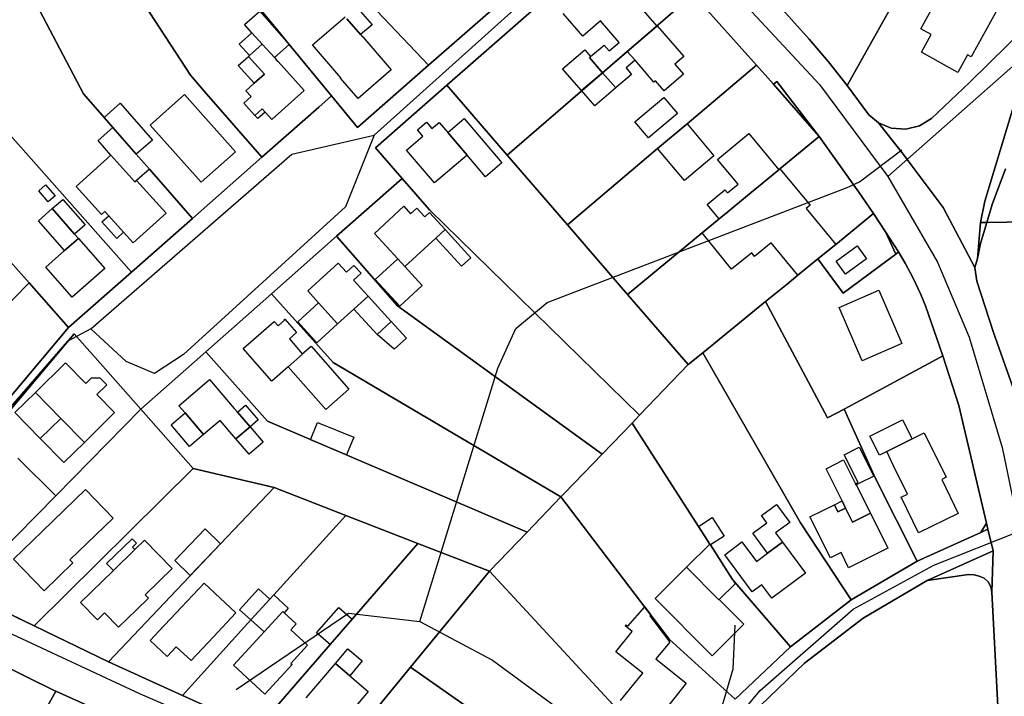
# Model space of a CAD drawing. Extents: x 577960 to 582939, y 6017202 to 6023066.
# Tile 148 of 217: x 579299 to 579480, y 6021987 to 6022112. Entities that reach past the tile are written whole.
import ezdxf

# ---------------------------------------------------------------- set-up
doc = ezdxf.new("R2010")
doc.units = 0
doc.header["$MEASUREMENT"] = 0
doc.linetypes.add('D', pattern=[0])
for name, color, linetype in [('LI__FLUR', 7, 'D'), ('LI__GEB', 7, 'Continuous'), ('LI__STRASSE', 7, 'Continuous')]:
    doc.layers.add(name, color=color, linetype=linetype)

msp = doc.modelspace()

# ---------------------------------------------------------------- linework, layer by layer
at = {"layer": 'LI__FLUR', "color": 8, "linetype": 'D', "true_color": 0x808080}
for p, q in [((579325.211, 6022135.28), (579346.242, 6022109.721)), ((579346.242, 6022109.721), (579325.211, 6022135.28)), ((579309.507, 6022133.232), (579330.218, 6022101.425)), ((579330.218, 6022101.425), (579309.507, 6022133.232)), ((579374.06, 6022103.283), (579407.828, 6022132.878)), ((579407.828, 6022132.878), (579374.06, 6022103.283)), ((579293.204, 6022131.064), (579310.516, 6022097.988)), ((579310.516, 6022097.988), (579293.204, 6022131.064)), ((579409.147, 6022127.391), (579377.409, 6022099.595)), ((579377.409, 6022099.595), (579409.147, 6022127.391)), ((579374.06, 6022103.283), (579355.498, 6022122.825)), ((579355.498, 6022122.825), (579374.06, 6022103.283)), ((579451.109, 6022099.542), (579461.536, 6022118.213)), ((579461.536, 6022118.213), (579451.109, 6022099.542)), ((579422.761, 6022116.305), (579388.544, 6022086.71)), ((579388.544, 6022086.71), (579422.761, 6022116.305)), ((579434.436, 6022103.271), (579422.761, 6022116.305)), ((579422.761, 6022116.305), (579434.436, 6022103.271)), ((579437.635, 6022115.355), (579444.102, 6022108.078)), ((579444.102, 6022108.078), (579437.635, 6022115.355)), ((579485.216, 6022111.485), (579473.61, 6022100.091)), ((579473.61, 6022100.091), (579485.216, 6022111.485)), ((579346.242, 6022109.721), (579348.401, 6022107.092)), ((579348.401, 6022107.092), (579346.242, 6022109.721)), ((579444.102, 6022108.078), (579447.671, 6022103.93)), ((579447.671, 6022103.93), (579444.102, 6022108.078)), ((579348.401, 6022107.092), (579356.187, 6022097.626)), ((579356.187, 6022097.626), (579348.401, 6022107.092)), ((579447.671, 6022103.93), (579451.109, 6022099.542)), ((579451.109, 6022099.542), (579447.671, 6022103.93)), ((579360.975, 6022091.809), (579374.06, 6022103.283)), ((579374.06, 6022103.283), (579360.975, 6022091.809)), ((579434.436, 6022103.271), (579421.631, 6022092.476)), ((579421.631, 6022092.476), (579434.436, 6022103.271)), ((579437.565, 6022099.762), (579434.436, 6022103.271)), ((579434.436, 6022103.271), (579437.565, 6022099.762)), ((579330.218, 6022101.425), (579333.167, 6022098.037)), ((579333.167, 6022098.037), (579330.218, 6022101.425)), ((579437.565, 6022099.762), (579438.164, 6022100.272)), ((579438.164, 6022100.272), (579437.565, 6022099.762)), ((579438.164, 6022100.272), (579445.971, 6022090.176)), ((579445.971, 6022090.176), (579438.164, 6022100.272)), ((579473.61, 6022100.091), (579466.663, 6022093.464)), ((579466.663, 6022093.464), (579473.61, 6022100.091)), ((579333.167, 6022098.037), (579343.342, 6022086.322)), ((579343.342, 6022086.322), (579333.167, 6022098.037)), ((579364.254, 6022088.05), (579377.409, 6022099.595)), ((579377.409, 6022099.595), (579364.254, 6022088.05)), ((579377.409, 6022099.595), (579388.544, 6022086.71)), ((579388.544, 6022086.71), (579377.409, 6022099.595)), ((579445.971, 6022090.176), (579437.565, 6022099.762)), ((579437.565, 6022099.762), (579445.971, 6022090.176)), ((579455.107, 6022094.144), (579451.109, 6022099.542)), ((579451.109, 6022099.542), (579455.107, 6022094.144)), ((579310.516, 6022097.988), (579314.294, 6022093.679)), ((579314.294, 6022093.679), (579310.516, 6022097.988)), ((579356.187, 6022097.626), (579353.858, 6022095.577)), ((579353.858, 6022095.577), (579356.187, 6022097.626)), ((579356.187, 6022097.626), (579360.975, 6022091.809)), ((579360.975, 6022091.809), (579356.187, 6022097.626)), ((579481.931, 6022096.301), (579476.482, 6022078.256)), ((579476.482, 6022078.256), (579481.931, 6022096.301)), ((579306.087, 6022080.146), (579292.853, 6022095.06)), ((579292.853, 6022095.06), (579306.087, 6022080.146)), ((579353.858, 6022095.577), (579347.85, 6022090.29)), ((579347.85, 6022090.29), (579353.858, 6022095.577)), ((579314.294, 6022093.679), (579315.933, 6022091.8)), ((579315.933, 6022091.8), (579314.294, 6022093.679)), ((579456.877, 6022092.675), (579455.107, 6022094.144)), ((579455.107, 6022094.144), (579456.877, 6022092.675)), ((579459.246, 6022091.715), (579456.877, 6022092.675)), ((579456.877, 6022092.675), (579461.215, 6022087.177)), ((579461.215, 6022087.177), (579456.877, 6022092.675)), ((579456.877, 6022092.675), (579459.246, 6022091.715)), ((579466.663, 6022093.464), (579464.424, 6022092.125)), ((579464.424, 6022092.125), (579466.663, 6022093.464)), ((579315.933, 6022091.8), (579320.221, 6022086.902)), ((579320.221, 6022086.902), (579315.933, 6022091.8)), ((579421.631, 6022092.476), (579416.223, 6022087.918)), ((579416.223, 6022087.918), (579421.631, 6022092.476)), ((579461.925, 6022091.525), (579459.246, 6022091.715)), ((579459.246, 6022091.715), (579461.925, 6022091.525)), ((579464.424, 6022092.125), (579461.925, 6022091.525)), ((579461.925, 6022091.525), (579464.424, 6022092.125)), ((579347.85, 6022090.29), (579343.342, 6022086.322)), ((579343.342, 6022086.322), (579347.85, 6022090.29)), ((579438.714, 6022084.199), (579445.971, 6022090.176)), ((579445.971, 6022090.176), (579438.714, 6022084.199)), ((579453.258, 6022079.931), (579445.971, 6022090.176)), ((579445.971, 6022090.176), (579453.258, 6022079.931)), ((579369.162, 6022082.423), (579364.254, 6022088.05)), ((579364.254, 6022088.05), (579369.162, 6022082.423)), ((579416.223, 6022087.918), (579399.609, 6022073.915)), ((579399.609, 6022073.915), (579416.223, 6022087.918)), ((579461.215, 6022087.177), (579468.762, 6022077.111)), ((579468.762, 6022077.111), (579461.215, 6022087.177)), ((579320.221, 6022086.902), (579322.64, 6022084.143)), ((579322.64, 6022084.143), (579320.221, 6022086.902)), ((579343.342, 6022086.322), (579330.577, 6022075.067)), ((579330.577, 6022075.067), (579343.342, 6022086.322)), ((579388.544, 6022086.71), (579399.609, 6022073.915)), ((579399.609, 6022073.915), (579388.544, 6022086.71)), ((579322.64, 6022084.143), (579330.577, 6022075.067)), ((579330.577, 6022075.067), (579322.64, 6022084.143)), ((579432.756, 6022079.282), (579438.534, 6022084.049)), ((579438.534, 6022084.049), (579432.756, 6022079.282)), ((579438.534, 6022084.049), (579438.714, 6022084.199)), ((579438.714, 6022084.199), (579438.534, 6022084.049)), ((579480.273, 6022084.216), (579477.791, 6022077.655)), ((579477.791, 6022077.655), (579480.273, 6022084.216)), ((579369.162, 6022082.423), (579357.116, 6022071.788)), ((579357.116, 6022071.788), (579369.162, 6022082.423)), ((579374.219, 6022076.625), (579369.162, 6022082.423)), ((579369.162, 6022082.423), (579374.219, 6022076.625)), ((579319.351, 6022065.192), (579306.087, 6022080.146)), ((579306.087, 6022080.146), (579319.351, 6022065.192)), ((579455.987, 6022075.962), (579453.258, 6022079.931)), ((579453.258, 6022079.931), (579455.987, 6022075.962)), ((579429.137, 6022076.293), (579432.756, 6022079.282)), ((579432.756, 6022079.282), (579429.137, 6022076.293)), ((579476.482, 6022078.256), (579475.652, 6022074.304)), ((579475.652, 6022074.304), (579476.482, 6022078.256)), ((579412.893, 6022038.831), (579374.219, 6022076.625)), ((579374.219, 6022076.625), (579412.893, 6022038.831)), ((579427.548, 6022074.984), (579429.137, 6022076.293)), ((579429.137, 6022076.293), (579427.548, 6022074.984)), ((579468.762, 6022077.111), (579474.649, 6022066.056)), ((579474.649, 6022066.056), (579468.762, 6022077.111)), ((579477.791, 6022077.655), (579476.814, 6022074.349)), ((579476.814, 6022074.349), (579477.791, 6022077.655)), ((579330.577, 6022075.067), (579319.351, 6022065.192)), ((579319.351, 6022065.192), (579330.577, 6022075.067)), ((579424.399, 6022072.395), (579427.198, 6022074.704)), ((579427.198, 6022074.704), (579424.399, 6022072.395)), ((579427.198, 6022074.704), (579427.548, 6022074.984)), ((579427.548, 6022074.984), (579427.198, 6022074.704)), ((579449.039, 6022070.295), (579455.987, 6022075.962)), ((579455.987, 6022075.962), (579449.039, 6022070.295)), ((579455.987, 6022075.962), (579458.166, 6022072.624)), ((579458.166, 6022072.624), (579455.987, 6022075.962)), ((579476.814, 6022074.349), (579511.434, 6022074.691)), ((579511.434, 6022074.691), (579476.814, 6022074.349)), ((579399.609, 6022073.915), (579410.694, 6022061.091)), ((579410.694, 6022061.091), (579399.609, 6022073.915)), ((579475.652, 6022074.304), (579475.095, 6022067.72)), ((579475.095, 6022067.72), (579475.652, 6022074.304)), ((579476.814, 6022074.349), (579475.642, 6022070.461)), ((579475.642, 6022070.461), (579476.814, 6022074.349)), ((579475.652, 6022074.304), (579476.814, 6022074.349)), ((579476.814, 6022074.349), (579475.652, 6022074.304)), ((579300.489, 6022063.194), (579292.572, 6022072.1)), ((579292.572, 6022072.1), (579300.489, 6022063.194)), ((579345.131, 6022061.213), (579357.116, 6022071.788)), ((579357.116, 6022071.788), (579345.131, 6022061.213)), ((579357.116, 6022071.788), (579368.341, 6022058.963)), ((579368.341, 6022058.963), (579357.116, 6022071.788)), ((579410.694, 6022061.091), (579424.399, 6022072.395)), ((579424.399, 6022072.395), (579410.694, 6022061.091)), ((579458.166, 6022072.624), (579460.095, 6022068.516)), ((579460.585, 6022068.905), (579458.166, 6022072.624)), ((579460.095, 6022068.516), (579458.166, 6022072.624)), ((579458.166, 6022072.624), (579460.585, 6022068.905)), ((579445.721, 6022067.616), (579449.039, 6022070.295)), ((579449.039, 6022070.295), (579445.721, 6022067.616)), ((579475.642, 6022070.461), (579475.095, 6022067.72)), ((579475.095, 6022067.72), (579475.642, 6022070.461)), ((579442.062, 6022064.618), (579445.721, 6022067.616)), ((579445.721, 6022067.616), (579442.062, 6022064.618)), ((579445.721, 6022067.616), (579450.378, 6022061.329)), ((579450.378, 6022061.329), (579445.721, 6022067.616)), ((579450.378, 6022061.329), (579460.095, 6022068.516)), ((579460.095, 6022068.516), (579450.378, 6022061.329)), ((579460.095, 6022068.516), (579460.585, 6022068.905)), ((579460.585, 6022068.905), (579460.095, 6022068.516)), ((579460.585, 6022068.905), (579461.794, 6022066.866)), ((579461.794, 6022066.866), (579460.585, 6022068.905)), ((579475.095, 6022067.72), (579474.649, 6022066.056)), ((579474.649, 6022066.056), (579475.095, 6022067.72)), ((579461.794, 6022066.866), (579463.213, 6022064.167)), ((579463.213, 6022064.167), (579461.794, 6022066.866)), ((579474.649, 6022066.056), (579475.009, 6022063.517)), ((579475.009, 6022063.517), (579474.649, 6022066.056)), ((579319.351, 6022065.192), (579307.776, 6022054.997)), ((579307.776, 6022054.997), (579319.351, 6022065.192)), ((579440.053, 6022062.999), (579442.062, 6022064.618)), ((579442.062, 6022064.618), (579440.053, 6022062.999)), ((579463.213, 6022064.167), (579464.663, 6022061.049)), ((579464.663, 6022061.049), (579463.213, 6022064.167)), ((579262.053, 6022024.172), (579300.489, 6022063.194)), ((579300.489, 6022063.194), (579262.053, 6022024.172)), ((579300.489, 6022063.194), (579307.776, 6022054.997)), ((579307.776, 6022054.997), (579300.489, 6022063.194)), ((579436.064, 6022059.75), (579440.053, 6022062.999)), ((579440.053, 6022062.999), (579436.064, 6022059.75)), ((579475.009, 6022063.517), (579478.077, 6022054.041)), ((579478.077, 6022054.041), (579475.009, 6022063.517)), ((579333.045, 6022050.538), (579345.131, 6022061.213)), ((579345.131, 6022061.213), (579333.045, 6022050.538)), ((579356.456, 6022048.538), (579345.131, 6022061.213)), ((579345.131, 6022061.213), (579356.456, 6022048.538)), ((579410.694, 6022061.091), (579421.87, 6022048.166)), ((579421.87, 6022048.166), (579410.694, 6022061.091)), ((579464.663, 6022061.049), (579465.522, 6022058.99)), ((579465.522, 6022058.99), (579464.663, 6022061.049)), ((579368.341, 6022058.963), (579406.025, 6022031.684)), ((579406.025, 6022031.684), (579368.341, 6022058.963)), ((579424.529, 6022050.335), (579436.064, 6022059.75)), ((579436.064, 6022059.75), (579424.529, 6022050.335)), ((579447.469, 6022038.33), (579436.064, 6022059.75)), ((579436.064, 6022059.75), (579447.469, 6022038.33)), ((579465.522, 6022058.99), (579467.631, 6022052.942)), ((579467.631, 6022052.942), (579465.522, 6022058.99)), ((579307.776, 6022054.997), (579276.937, 6022018.285)), ((579276.937, 6022018.285), (579307.776, 6022054.997)), ((579308.815, 6022053.828), (579293.591, 6022035.736)), ((579293.591, 6022035.736), (579308.815, 6022053.828)), ((579312.683, 6022049.479), (579308.815, 6022053.828)), ((579308.815, 6022053.828), (579312.683, 6022049.479)), ((579467.631, 6022052.942), (579468.721, 6022049.774)), ((579468.721, 6022049.774), (579467.631, 6022052.942)), ((579478.077, 6022054.041), (579481.885, 6022043.326)), ((579481.885, 6022043.326), (579478.077, 6022054.041)), ((579321.08, 6022039.973), (579312.683, 6022049.479)), ((579312.683, 6022049.479), (579321.08, 6022039.973)), ((579321.08, 6022039.973), (579333.045, 6022050.538)), ((579333.045, 6022050.538), (579321.08, 6022039.973)), ((579344.39, 6022037.733), (579333.045, 6022050.538)), ((579333.045, 6022050.538), (579344.39, 6022037.733)), ((579421.87, 6022048.166), (579424.529, 6022050.335)), ((579424.529, 6022050.335), (579421.87, 6022048.166)), ((579424.529, 6022050.335), (579442.521, 6022019.038)), ((579442.521, 6022019.038), (579424.529, 6022050.335)), ((579468.291, 6022049.534), (579450.548, 6022039.939)), ((579450.548, 6022039.939), (579468.291, 6022049.534)), ((579468.721, 6022049.774), (579468.291, 6022049.534)), ((579468.291, 6022049.534), (579468.721, 6022049.774)), ((579468.721, 6022049.774), (579471.669, 6022040.658)), ((579471.669, 6022040.658), (579468.721, 6022049.774)), ((579398.428, 6022023.788), (579356.456, 6022048.538)), ((579356.456, 6022048.538), (579398.428, 6022023.788)), ((579412.893, 6022038.831), (579421.87, 6022048.166)), ((579421.87, 6022048.166), (579412.893, 6022038.831)), ((579471.669, 6022040.658), (579476.787, 6022018.957)), ((579476.787, 6022018.957), (579471.669, 6022040.658)), ((579305.406, 6022024.021), (579321.08, 6022039.973)), ((579321.08, 6022039.973), (579305.406, 6022024.021)), ((579330.736, 6022029.028), (579321.08, 6022039.973)), ((579321.08, 6022039.973), (579330.736, 6022029.028)), ((579411.513, 6022037.401), (579412.893, 6022038.831)), ((579412.893, 6022038.831), (579411.513, 6022037.401)), ((579450.548, 6022039.939), (579447.469, 6022038.33)), ((579447.469, 6022038.33), (579450.548, 6022039.939)), ((579456.355, 6022027.174), (579450.548, 6022039.939)), ((579450.548, 6022039.939), (579456.355, 6022027.174)), ((579392.181, 6022017.291), (579344.39, 6022037.733)), ((579344.39, 6022037.733), (579392.181, 6022017.291)), ((579406.025, 6022031.684), (579411.513, 6022037.401)), ((579411.513, 6022037.401), (579406.025, 6022031.684)), ((579423.738, 6022018.359), (579411.513, 6022037.401)), ((579411.513, 6022037.401), (579423.738, 6022018.359)), ((579406.025, 6022031.684), (579399.088, 6022024.468)), ((579399.088, 6022024.468), (579406.025, 6022031.684)), ((579298.449, 6022030.918), (579305.406, 6022024.021)), ((579305.406, 6022024.021), (579298.449, 6022030.918)), ((579330.736, 6022029.028), (579301.416, 6022000.052)), ((579301.416, 6022000.052), (579330.736, 6022029.028)), ((579345.609, 6022025.509), (579330.736, 6022029.028)), ((579330.736, 6022029.028), (579345.609, 6022025.509)), ((579464.022, 6022011.981), (579456.355, 6022027.174)), ((579456.355, 6022027.174), (579464.022, 6022011.981)), ((579288.142, 6022006.449), (579305.406, 6022024.021)), ((579305.406, 6022024.021), (579288.142, 6022006.449)), ((579335.763, 6022015.154), (579345.609, 6022025.509)), ((579345.609, 6022025.509), (579335.763, 6022015.154)), ((579358.794, 6022020.401), (579345.609, 6022025.509)), ((579345.609, 6022025.509), (579358.794, 6022020.401)), ((579398.428, 6022023.788), (579392.181, 6022017.291)), ((579392.181, 6022017.291), (579398.428, 6022023.788)), ((579399.088, 6022024.468), (579398.428, 6022023.788)), ((579398.428, 6022023.788), (579399.088, 6022024.468)), ((579418.35, 6021997.629), (579398.428, 6022023.788)), ((579398.428, 6022023.788), (579418.35, 6021997.629)), ((579358.794, 6022020.401), (579345.529, 6022005.758)), ((579345.529, 6022005.758), (579358.794, 6022020.401)), ((579372.089, 6022015.243), (579358.794, 6022020.401)), ((579358.794, 6022020.401), (579372.089, 6022015.243)), ((579425.807, 6022015.131), (579423.738, 6022018.359)), ((579423.738, 6022018.359), (579425.807, 6022015.131)), ((579442.521, 6022019.038), (579451.856, 6022004.835)), ((579451.856, 6022004.835), (579442.521, 6022019.038)), ((579476.787, 6022018.957), (579475.727, 6022017.278)), ((579475.727, 6022017.278), (579476.787, 6022018.957)), ((579477.037, 6022017.888), (579476.787, 6022018.957)), ((579476.787, 6022018.957), (579477.037, 6022017.888)), ((579392.181, 6022017.291), (579385.293, 6022010.124)), ((579385.293, 6022010.124), (579392.181, 6022017.291)), ((579475.727, 6022017.278), (579464.022, 6022011.981)), ((579464.022, 6022011.981), (579475.727, 6022017.278)), ((579477.037, 6022017.888), (579475.727, 6022017.278)), ((579475.727, 6022017.278), (579477.037, 6022017.888)), ((579477.986, 6022013.9), (579477.037, 6022017.888)), ((579477.037, 6022017.888), (579477.986, 6022013.9)), ((579315.091, 6021993.414), (579335.763, 6022015.154)), ((579335.763, 6022015.154), (579315.091, 6021993.414)), ((579359.993, 6022001.309), (579372.089, 6022015.243)), ((579372.089, 6022015.243), (579359.993, 6022001.309)), ((579385.293, 6022010.124), (579372.089, 6022015.243)), ((579372.089, 6022015.243), (579385.293, 6022010.124)), ((579425.927, 6022014.951), (579425.807, 6022015.131)), ((579425.807, 6022015.131), (579425.927, 6022014.951)), ((579429.995, 6022008.604), (579425.927, 6022014.951)), ((579425.927, 6022014.951), (579429.995, 6022008.604)), ((579465.821, 6022008.422), (579477.986, 6022013.9)), ((579477.986, 6022013.9), (579465.821, 6022008.422)), ((579477.756, 6022006.283), (579477.986, 6022013.9)), ((579477.986, 6022013.9), (579477.756, 6022006.283)), ((579464.022, 6022011.981), (579451.856, 6022004.835)), ((579451.856, 6022004.835), (579464.022, 6022011.981)), ((579370.749, 6021992.472), (579385.293, 6022010.124)), ((579385.293, 6022010.124), (579370.749, 6021992.472)), ((579385.293, 6022010.124), (579407.994, 6021985.554)), ((579407.994, 6021985.554), (579385.293, 6022010.124)), ((579473.468, 6022009.522), (579465.821, 6022008.422)), ((579465.821, 6022008.422), (579473.468, 6022009.522)), ((579474.477, 6022009.472), (579473.468, 6022009.522)), ((579473.468, 6022009.522), (579474.477, 6022009.472)), ((579475.447, 6022009.232), (579474.477, 6022009.472)), ((579474.477, 6022009.472), (579475.447, 6022009.232)), ((579476.367, 6022008.832), (579475.447, 6022009.232)), ((579475.447, 6022009.232), (579476.367, 6022008.832)), ((579440.691, 6021996.228), (579429.995, 6022008.604)), ((579429.995, 6022008.604), (579440.691, 6021996.228)), ((579465.821, 6022008.422), (579454.075, 6022001.456)), ((579454.075, 6022001.456), (579465.821, 6022008.422)), ((579477.096, 6022008.142), (579476.367, 6022008.832)), ((579476.367, 6022008.832), (579477.096, 6022008.142)), ((579477.576, 6022007.253), (579477.096, 6022008.142)), ((579477.096, 6022008.142), (579477.576, 6022007.253)), ((579301.416, 6022000.052), (579288.142, 6022006.449)), ((579288.142, 6022006.449), (579301.416, 6022000.052)), ((579345.529, 6022005.758), (579344.839, 6022004.998)), ((579344.839, 6022004.998), (579345.529, 6022005.758)), ((579477.756, 6022006.283), (579477.576, 6022007.253)), ((579477.576, 6022007.253), (579477.756, 6022006.283)), ((579479.884, 6021965.639), (579477.756, 6022006.283)), ((579477.756, 6022006.283), (579479.884, 6021965.639)), ((579344.839, 6022004.998), (579341.341, 6022001.14)), ((579341.341, 6022001.14), (579344.839, 6022004.998)), ((579451.856, 6022004.835), (579440.691, 6021996.228)), ((579440.691, 6021996.228), (579451.856, 6022004.835)), ((579341.341, 6022001.14), (579328.735, 6021987.226)), ((579328.735, 6021987.226), (579341.341, 6022001.14)), ((579355.915, 6021996.621), (579359.993, 6022001.309)), ((579359.993, 6022001.309), (579355.915, 6021996.621)), ((579454.075, 6022001.456), (579443.29, 6021993.22)), ((579443.29, 6021993.22), (579454.075, 6022001.456)), ((579301.416, 6022000.052), (579315.091, 6021993.414)), ((579315.091, 6021993.414), (579301.416, 6022000.052)), ((579342.45, 6021981.118), (579355.915, 6021996.621)), ((579355.915, 6021996.621), (579342.45, 6021981.118)), ((579430.525, 6021986.533), (579418.35, 6021997.629)), ((579418.35, 6021997.629), (579430.525, 6021986.533)), ((579440.691, 6021996.228), (579430.525, 6021986.533)), ((579430.525, 6021986.533), (579440.691, 6021996.228)), ((579305.235, 6021988.126), (579292.54, 6021994.334)), ((579292.54, 6021994.334), (579305.235, 6021988.126)), ((579315.091, 6021993.414), (579328.735, 6021987.226)), ((579328.735, 6021987.226), (579315.091, 6021993.414)), ((579443.29, 6021993.22), (579433.483, 6021983.824)), ((579433.483, 6021983.824), (579443.29, 6021993.22)), ((579370.749, 6021992.472), (579356.226, 6021974.767)), ((579356.226, 6021974.767), (579370.749, 6021992.472)), ((579389.741, 6021979.117), (579370.749, 6021992.472)), ((579370.749, 6021992.472), (579389.741, 6021979.117)), ((579305.405, 6021988.046), (579293.57, 6021966.635)), ((579293.57, 6021966.635), (579305.405, 6021988.046)), ((579305.405, 6021988.046), (579305.235, 6021988.126)), ((579305.235, 6021988.126), (579305.405, 6021988.046)), ((579319.529, 6021981.708), (579305.405, 6021988.046)), ((579305.405, 6021988.046), (579319.529, 6021981.708)), ((579328.735, 6021987.226), (579339.311, 6021982.517)), ((579339.311, 6021982.517), (579328.735, 6021987.226))]:
    msp.add_line(p, q, dxfattribs=at)
at = {"layer": 'LI__GEB', "color": 5, "linetype": 'D', "true_color": 0x0000ff}
for p, q in [((579406.59, 6022121.446), (579416.066, 6022110.472)), ((579464.664, 6022109.987), (579469.852, 6022119.302)), ((579340.164, 6022110.781), (579342.963, 6022113.25)), ((579342.963, 6022113.25), (579348.401, 6022107.092)), ((579361.116, 6022113.639), (579363.645, 6022110.74)), ((579402.469, 6022108.613), (579398.858, 6022112.777)), ((579479.128, 6022114.144), (579473.95, 6022104.849)), ((579341.504, 6022109.252), (579340.164, 6022110.781)), ((579352.709, 6022107.042), (579358.717, 6022112.19)), ((579359.017, 6022111.84), (579361.515, 6022108.921)), ((579361.515, 6022108.921), (579359.017, 6022111.84)), ((579363.645, 6022110.74), (579361.515, 6022108.921)), ((579405.707, 6022111.437), (579402.469, 6022108.613)), ((579409.114, 6022107.475), (579405.707, 6022111.437)), ((579339.174, 6022107.153), (579341.504, 6022109.252)), ((579343.403, 6022107.162), (579341.504, 6022109.252)), ((579341.504, 6022109.252), (579343.403, 6022107.162)), ((579361.515, 6022108.921), (579361.885, 6022108.491)), ((579410.624, 6022105.806), (579416.066, 6022110.472)), ((579416.066, 6022110.472), (579410.624, 6022105.806)), ((579416.066, 6022110.472), (579416.108, 6022110.505)), ((579416.108, 6022110.505), (579421.061, 6022104.901)), ((579466.593, 6022108.917), (579464.664, 6022109.987)), ((579464.804, 6022105.679), (579466.593, 6022108.917)), ((579341.054, 6022105.063), (579339.174, 6022107.153)), ((579341.054, 6022105.063), (579343.403, 6022107.162)), ((579343.403, 6022107.162), (579341.054, 6022105.063)), ((579345.662, 6022104.673), (579343.403, 6022107.162)), ((579343.403, 6022107.162), (579345.662, 6022104.673)), ((579361.885, 6022108.491), (579361.935, 6022108.531)), ((579361.935, 6022108.531), (579367.183, 6022102.404)), ((579407.308, 6022105.926), (579409.114, 6022107.475)), ((579348.401, 6022107.092), (579345.662, 6022104.673)), ((579357.907, 6022100.975), (579352.709, 6022107.042)), ((579398.715, 6022102.586), (579402.849, 6022106.088)), ((579402.849, 6022106.088), (579403.883, 6022104.868)), ((579403.883, 6022104.868), (579406.405, 6022106.996)), ((579406.092, 6022101.885), (579410.624, 6022105.806)), ((579410.624, 6022105.806), (579406.092, 6022101.885)), ((579406.405, 6022106.996), (579407.308, 6022105.926)), ((579410.624, 6022105.806), (579412.075, 6022104.201)), ((579412.075, 6022104.201), (579410.624, 6022105.806)), ((579471.511, 6022101.97), (579464.804, 6022105.679)), ((579339.004, 6022103.234), (579340.874, 6022104.903)), ((579340.874, 6022104.903), (579341.054, 6022105.063)), ((579343.822, 6022101.605), (579340.874, 6022104.903)), ((579340.874, 6022104.903), (579343.822, 6022101.605)), ((579345.662, 6022104.673), (579346.301, 6022103.934)), ((579346.301, 6022103.934), (579346.341, 6022103.974)), ((579346.341, 6022103.974), (579351.149, 6022098.606)), ((579403.883, 6022104.868), (579403.685, 6022104.7)), ((579403.685, 6022104.7), (579403.883, 6022104.868)), ((579403.685, 6022104.7), (579406.092, 6022101.885)), ((579406.092, 6022101.885), (579403.685, 6022104.7)), ((579412.075, 6022104.201), (579410.416, 6022102.772)), ((579415.544, 6022100.163), (579412.075, 6022104.201)), ((579421.061, 6022104.901), (579419.412, 6022103.481)), ((579419.412, 6022103.481), (579421.011, 6022101.632)), ((579473.3, 6022105.209), (579471.511, 6022101.97)), ((579473.95, 6022104.849), (579473.3, 6022105.209)), ((579341.963, 6022099.946), (579339.004, 6022103.234)), ((579367.183, 6022102.404), (579361.065, 6022097.166)), ((579402.18, 6022098.599), (579398.715, 6022102.586)), ((579402.18, 6022098.599), (579406.092, 6022101.885)), ((579406.092, 6022101.885), (579402.18, 6022098.599)), ((579406.092, 6022101.885), (579408.506, 6022099.114)), ((579408.506, 6022099.114), (579406.092, 6022101.885)), ((579410.416, 6022102.772), (579411.415, 6022101.602)), ((579340.434, 6022098.576), (579341.963, 6022099.946)), ((579341.963, 6022099.946), (579343.822, 6022101.605)), ((579343.822, 6022101.605), (579341.963, 6022099.946)), ((579357.847, 6022100.925), (579357.907, 6022100.975)), ((579361.065, 6022097.166), (579357.847, 6022100.925)), ((579411.415, 6022101.602), (579408.656, 6022099.244)), ((579415.823, 6022100.403), (579415.544, 6022100.163)), ((579417.423, 6022098.544), (579415.823, 6022100.403)), ((579421.011, 6022101.632), (579417.423, 6022098.544)), ((579341.383, 6022097.517), (579340.434, 6022098.576)), ((579351.149, 6022098.606), (579345.182, 6022093.269)), ((579404.634, 6022095.806), (579402.18, 6022098.599)), ((579408.506, 6022099.114), (579404.634, 6022095.806)), ((579408.656, 6022099.244), (579408.506, 6022099.114)), ((579314.294, 6022093.679), (579317.273, 6022096.278)), ((579317.273, 6022096.278), (579323.2, 6022089.511)), ((579322.821, 6022092.27), (579329.128, 6022097.877)), ((579329.128, 6022097.877), (579338.494, 6022087.321)), ((579340.044, 6022096.317), (579341.383, 6022097.517)), ((579342.063, 6022094.048), (579340.044, 6022096.317)), ((579412.045, 6022092.866), (579417.333, 6022097.354)), ((579417.333, 6022097.354), (579419.862, 6022094.385)), ((579343.412, 6022095.248), (579342.063, 6022094.048)), ((579343.942, 6022094.648), (579343.412, 6022095.248)), ((579345.182, 6022093.269), (579343.942, 6022094.648)), ((579315.933, 6022091.8), (579314.294, 6022093.679)), ((579372.001, 6022091.408), (579373.64, 6022092.808)), ((579373.64, 6022092.808), (579374.67, 6022091.608)), ((579374.67, 6022091.608), (579375.999, 6022092.748)), ((579375.999, 6022092.748), (579377.579, 6022090.898)), ((579377.579, 6022090.898), (579380.577, 6022093.457)), ((579380.577, 6022093.457), (579387.514, 6022085.311)), ((579414.564, 6022089.898), (579412.045, 6022092.866)), ((579419.862, 6022094.385), (579414.564, 6022089.898)), ((579313.204, 6022089.411), (579315.933, 6022091.8)), ((579315.933, 6022091.8), (579320.221, 6022086.902)), ((579320.221, 6022086.902), (579315.933, 6022091.8)), ((579332.176, 6022081.724), (579322.821, 6022092.27)), ((579373.01, 6022090.219), (579372.001, 6022091.408)), ((579381.147, 6022086.7), (579377.579, 6022090.898)), ((579377.579, 6022090.898), (579381.147, 6022086.7)), ((579416.223, 6022087.918), (579421.631, 6022092.476)), ((579421.631, 6022092.476), (579426.579, 6022086.619)), ((579315.573, 6022086.703), (579313.204, 6022089.411)), ((579323.2, 6022089.511), (579320.221, 6022086.902)), ((579369.991, 6022087.65), (579373.01, 6022090.219)), ((579427.248, 6022085.939), (579433.026, 6022090.717)), ((579433.026, 6022090.717), (579438.534, 6022084.049)), ((579338.494, 6022087.321), (579332.176, 6022081.724)), ((579375.149, 6022081.603), (579369.991, 6022087.65)), ((579421.161, 6022082.051), (579416.223, 6022087.918)), ((579309.196, 6022080.965), (579315.573, 6022086.703)), ((579319.981, 6022081.815), (579315.573, 6022086.703)), ((579315.573, 6022086.703), (579319.981, 6022081.815)), ((579320.221, 6022086.902), (579322.64, 6022084.143)), ((579381.147, 6022086.7), (579375.149, 6022081.603)), ((579384.506, 6022082.752), (579381.147, 6022086.7)), ((579426.579, 6022086.619), (579421.161, 6022082.051)), ((579431.027, 6022081.361), (579427.248, 6022085.939)), ((579322.64, 6022084.143), (579320.291, 6022082.084)), ((579387.514, 6022085.311), (579384.506, 6022082.752)), ((579438.534, 6022084.049), (579432.756, 6022079.282)), ((579432.756, 6022079.282), (579438.534, 6022084.049)), ((579438.534, 6022084.049), (579438.714, 6022084.199)), ((579438.714, 6022084.199), (579444.291, 6022077.492)), ((579320.291, 6022082.084), (579319.981, 6022081.815)), ((579319.981, 6022081.815), (579320.291, 6022082.084)), ((579320.291, 6022082.084), (579325.749, 6022076.017)), ((579302.278, 6022080.176), (579303.538, 6022081.245)), ((579304.018, 6022078.127), (579302.278, 6022080.176)), ((579303.538, 6022081.245), (579305.277, 6022079.206)), ((579313.834, 6022075.817), (579309.196, 6022080.965)), ((579426.828, 6022078.842), (579428.618, 6022080.331)), ((579428.618, 6022080.331), (579429.088, 6022079.762)), ((579429.088, 6022079.762), (579431.027, 6022081.361)), ((579305.277, 6022079.206), (579304.018, 6022078.127)), ((579304.777, 6022076.877), (579306.727, 6022078.577)), ((579306.727, 6022078.577), (579310.825, 6022073.878)), ((579425.359, 6022077.623), (579426.828, 6022078.842)), ((579432.756, 6022079.282), (579429.137, 6022076.293)), ((579429.137, 6022076.293), (579432.756, 6022079.282)), ((579302.218, 6022074.648), (579304.777, 6022076.877)), ((579304.777, 6022076.877), (579308.886, 6022072.179)), ((579308.886, 6022072.179), (579304.777, 6022076.877)), ((579314.443, 6022076.367), (579313.834, 6022075.817)), ((579315.173, 6022075.568), (579314.443, 6022076.367)), ((579364.063, 6022072.327), (579369.471, 6022077.305)), ((579369.471, 6022077.305), (579370.741, 6022075.925)), ((579370.741, 6022075.925), (579371.88, 6022076.965)), ((579371.88, 6022076.965), (579373.33, 6022075.376)), ((579427.548, 6022074.984), (579425.359, 6022077.623)), ((579429.137, 6022076.293), (579427.548, 6022074.984)), ((579427.548, 6022074.984), (579429.137, 6022076.293)), ((579444.291, 6022077.492), (579443.552, 6022076.872)), ((579443.552, 6022076.872), (579449.039, 6022070.295)), ((579307.036, 6022069.141), (579302.218, 6022074.648)), ((579317.902, 6022072.529), (579315.173, 6022075.568)), ((579325.749, 6022076.017), (579319.681, 6022070.55)), ((579373.33, 6022075.376), (579374.199, 6022076.175)), ((579374.199, 6022076.175), (579377.098, 6022073.016)), ((579424.399, 6022072.395), (579427.198, 6022074.704)), ((579427.198, 6022074.704), (579427.548, 6022074.984)), ((579310.825, 6022073.878), (579308.886, 6022072.179)), ((579375.379, 6022071.437), (579377.098, 6022073.016)), ((579377.098, 6022073.016), (579375.379, 6022071.437)), ((579377.098, 6022073.016), (579381.846, 6022067.839)), ((579309.595, 6022071.37), (579307.036, 6022069.141)), ((579307.036, 6022069.141), (579309.595, 6022071.37)), ((579308.886, 6022072.179), (579309.595, 6022071.37)), ((579309.595, 6022071.37), (579314.443, 6022065.842)), ((579319.681, 6022070.55), (579317.902, 6022072.529)), ((579368.372, 6022067.649), (579364.063, 6022072.327)), ((579375.379, 6022071.437), (579369.701, 6022066.21)), ((579380.127, 6022066.259), (579375.379, 6022071.437)), ((579429.797, 6022065.718), (579424.399, 6022072.395)), ((579303.568, 6022066.102), (579307.036, 6022069.141)), ((579437.154, 6022070.575), (579434.065, 6022068.087)), ((579442.062, 6022064.618), (579437.154, 6022070.575)), ((579449.039, 6022070.295), (579445.721, 6022067.616)), ((579449.069, 6022067.187), (579452.938, 6022070.035)), ((579452.938, 6022070.035), (579454.697, 6022067.656)), ((579364.233, 6022063.851), (579368.372, 6022067.649)), ((579368.372, 6022067.649), (579369.701, 6022066.21)), ((579369.701, 6022066.21), (579368.372, 6022067.649)), ((579381.846, 6022067.839), (579380.127, 6022066.259)), ((579433.545, 6022068.736), (579429.797, 6022065.718)), ((579434.065, 6022068.087), (579433.545, 6022068.736)), ((579445.721, 6022067.616), (579442.062, 6022064.618)), ((579454.697, 6022067.656), (579450.828, 6022064.808)), ((579308.415, 6022060.575), (579303.568, 6022066.102)), ((579314.443, 6022065.842), (579308.415, 6022060.575)), ((579351.818, 6022061.732), (579357.426, 6022066.82)), ((579357.426, 6022066.82), (579358.935, 6022065.171)), ((579358.935, 6022065.171), (579360.295, 6022066.41)), ((579360.295, 6022066.41), (579361.614, 6022064.971)), ((579369.701, 6022066.21), (579372.9, 6022062.731)), ((579450.828, 6022064.808), (579449.069, 6022067.187)), ((579361.614, 6022064.971), (579360.245, 6022063.721)), ((579360.245, 6022063.721), (579362.924, 6022060.782)), ((579368.761, 6022058.933), (579364.233, 6022063.851)), ((579372.9, 6022062.731), (579368.761, 6022058.933)), ((579449.619, 6022058.66), (579456.926, 6022061.859)), ((579456.926, 6022061.859), (579461.194, 6022052.063)), ((579353.807, 6022059.533), (579351.818, 6022061.732)), ((579360.305, 6022058.394), (579362.924, 6022060.782)), ((579362.924, 6022060.782), (579360.305, 6022058.394)), ((579362.924, 6022060.782), (579367.192, 6022056.094)), ((579349.949, 6022056.045), (579353.807, 6022059.533)), ((579353.807, 6022059.533), (579357.306, 6022055.675)), ((579357.306, 6022055.675), (579353.807, 6022059.533)), ((579360.305, 6022058.394), (579357.306, 6022055.675)), ((579364.563, 6022053.706), (579360.305, 6022058.394)), ((579453.897, 6022048.875), (579449.619, 6022058.66)), ((579346.33, 6022055.276), (579347.58, 6022056.375)), ((579347.49, 6022056.475), (579347.56, 6022056.545)), ((579347.58, 6022056.375), (579347.49, 6022056.475)), ((579347.56, 6022056.545), (579349.749, 6022054.046)), ((579339.942, 6022051.138), (579345.61, 6022056.095)), ((579345.61, 6022056.095), (579346.33, 6022055.276)), ((579353.457, 6022052.177), (579349.949, 6022056.045)), ((579357.306, 6022055.675), (579353.457, 6022052.177)), ((579367.192, 6022056.094), (579364.563, 6022053.706)), ((579364.563, 6022053.706), (579367.192, 6022056.094)), ((579367.192, 6022056.094), (579369.981, 6022053.026)), ((579349.749, 6022054.046), (579348.419, 6022052.887)), ((579348.419, 6022052.887), (579350.798, 6022050.158)), ((579367.731, 6022050.987), (579364.563, 6022053.706)), ((579369.981, 6022053.026), (579367.731, 6022050.987)), ((579345.2, 6022045.13), (579339.942, 6022051.138)), ((579350.798, 6022050.158), (579352.438, 6022051.577)), ((579352.438, 6022051.577), (579359.394, 6022043.62)), ((579461.194, 6022052.063), (579453.897, 6022048.875)), ((579350.868, 6022050.078), (579348.209, 6022047.759)), ((579348.209, 6022047.759), (579350.868, 6022050.078)), ((579350.798, 6022050.158), (579350.868, 6022050.078)), ((579350.868, 6022050.078), (579350.798, 6022050.158)), ((579301.658, 6022043.023), (579307.226, 6022048.49)), ((579307.226, 6022048.49), (579310.954, 6022044.692)), ((579348.209, 6022047.759), (579345.2, 6022045.13)), ((579355.106, 6022039.872), (579348.209, 6022047.759)), ((579310.954, 6022044.692), (579312.004, 6022045.721)), ((579312.004, 6022045.721), (579313.533, 6022045.721)), ((579313.533, 6022045.721), (579314.792, 6022044.442)), ((579314.792, 6022044.442), (579312.983, 6022042.662)), ((579328.097, 6022040.583), (579333.725, 6022045.41)), ((579333.725, 6022045.41), (579338.283, 6022040.093)), ((579297.869, 6022039.314), (579301.658, 6022043.023)), ((579301.658, 6022043.023), (579306.346, 6022038.255)), ((579306.346, 6022038.255), (579301.658, 6022043.023)), ((579312.983, 6022042.662), (579316.252, 6022039.334)), ((579359.394, 6022043.62), (579355.106, 6022039.872)), ((579329.226, 6022039.273), (579328.097, 6022040.583)), ((579338.283, 6022040.093), (579338.853, 6022039.423)), ((579338.853, 6022039.423), (579340.362, 6022040.722)), ((579340.362, 6022040.722), (579342.691, 6022038.003)), ((579302.567, 6022034.536), (579297.869, 6022039.314)), ((579306.346, 6022038.255), (579302.567, 6022034.536)), ((579302.567, 6022034.536), (579306.346, 6022038.255)), ((579306.346, 6022038.255), (579310.674, 6022033.846)), ((579310.674, 6022033.846), (579306.346, 6022038.255)), ((579316.252, 6022039.334), (579310.674, 6022033.846)), ((579326.627, 6022037.054), (579329.226, 6022039.273)), ((579329.226, 6022039.273), (579332.635, 6022035.275)), ((579332.635, 6022035.275), (579329.226, 6022039.273)), ((579341.182, 6022036.704), (579338.853, 6022039.423)), ((579338.853, 6022039.423), (579341.182, 6022036.704)), ((579330.036, 6022033.056), (579326.627, 6022037.054)), ((579335.694, 6022037.874), (579332.635, 6022035.275)), ((579338.583, 6022034.485), (579335.694, 6022037.874)), ((579338.583, 6022034.485), (579341.182, 6022036.704)), ((579341.182, 6022036.704), (579338.583, 6022034.485)), ((579342.691, 6022038.003), (579341.182, 6022036.704)), ((579341.182, 6022036.704), (579343.611, 6022033.865)), ((579352.287, 6022034.285), (579353.587, 6022037.503)), ((579353.587, 6022037.503), (579360.264, 6022034.794)), ((579455.296, 6022035.011), (579461.313, 6022037.999)), ((579461.313, 6022037.999), (579463.063, 6022034.471)), ((579332.635, 6022035.275), (579330.036, 6022033.056)), ((579360.264, 6022034.794), (579358.964, 6022031.576)), ((579457.045, 6022031.482), (579455.296, 6022035.011)), ((579463.063, 6022034.471), (579465.292, 6022035.57)), ((579465.292, 6022035.57), (579469.32, 6022027.414)), ((579306.895, 6022030.128), (579302.567, 6022034.536)), ((579310.674, 6022033.846), (579306.895, 6022030.128)), ((579341.012, 6022031.646), (579338.583, 6022034.485)), ((579343.611, 6022033.865), (579341.012, 6022031.646)), ((579358.964, 6022031.576), (579352.287, 6022034.285)), ((579450.568, 6022031.523), (579453.317, 6022032.932)), ((579453.317, 6022032.932), (579456.025, 6022027.644)), ((579463.063, 6022034.471), (579458.414, 6022032.162)), ((579458.414, 6022032.162), (579463.063, 6022034.471)), ((579453.166, 6022026.435), (579450.568, 6022031.523)), ((579458.414, 6022032.162), (579457.045, 6022031.482)), ((579459.674, 6022029.493), (579458.414, 6022032.162)), ((579447.229, 6022028.984), (579450.458, 6022030.613)), ((579450.458, 6022030.613), (579452.677, 6022026.185)), ((579462.203, 6022024.295), (579459.674, 6022029.493)), ((579450.178, 6022023.066), (579447.229, 6022028.984)), ((579456.025, 6022027.644), (579453.266, 6022026.245)), ((579469.32, 6022027.414), (579468.52, 6022027.024)), ((579452.677, 6022026.185), (579453.166, 6022026.435)), ((579452.777, 6022025.995), (579452.677, 6022026.185)), ((579452.677, 6022026.185), (579452.777, 6022025.995)), ((579453.266, 6022026.245), (579452.777, 6022025.995)), ((579452.777, 6022025.995), (579455.395, 6022020.787)), ((579468.52, 6022027.024), (579471.579, 6022020.747)), ((579302.946, 6022017.484), (579310.883, 6022025.14)), ((579310.883, 6022025.14), (579315.961, 6022019.872)), ((579461.043, 6022023.726), (579462.203, 6022024.295)), ((579464.252, 6022017.169), (579461.043, 6022023.726)), ((579435.343, 6022020.368), (579438.092, 6022022.387)), ((579438.092, 6022022.387), (579440.541, 6022019.059)), ((579444.27, 6022020.118), (579448.758, 6022022.357)), ((579448.758, 6022022.357), (579449.418, 6022021.037)), ((579450.837, 6022021.747), (579450.178, 6022023.066)), ((579436.343, 6022019.019), (579435.343, 6022020.368)), ((579448.028, 6022012.561), (579444.27, 6022020.118)), ((579449.418, 6022021.037), (579450.837, 6022021.747)), ((579452.127, 6022019.148), (579450.837, 6022021.747)), ((579450.837, 6022021.747), (579452.127, 6022019.148)), ((579455.395, 6022020.787), (579452.127, 6022019.148)), ((579452.127, 6022019.148), (579455.395, 6022020.787)), ((579455.395, 6022020.787), (579458.604, 6022014.38)), ((579471.579, 6022020.747), (579464.252, 6022017.169)), ((579315.961, 6022019.872), (579308.024, 6022012.226)), ((579423.738, 6022018.359), (579426.287, 6022019.989)), ((579425.807, 6022015.131), (579423.738, 6022018.359)), ((579426.287, 6022019.989), (579428.466, 6022016.58)), ((579433.754, 6022017.11), (579436.343, 6022019.019)), ((579440.541, 6022019.059), (579437.952, 6022017.159)), ((579297.628, 6022012.366), (579302.946, 6022017.484)), ((579327.326, 6022012.096), (579332.914, 6022017.893)), ((579332.914, 6022017.893), (579335.763, 6022015.154)), ((579428.466, 6022016.58), (579425.927, 6022014.951)), ((579436.473, 6022013.421), (579433.754, 6022017.11)), ((579437.952, 6022017.159), (579439.222, 6022015.45)), ((579314.771, 6022011.516), (579319.48, 6022016.084)), ((579319.48, 6022016.084), (579320.259, 6022015.284)), ((579320.259, 6022015.284), (579319.53, 6022014.575)), ((579319.989, 6022014.105), (579321.769, 6022015.844)), ((579321.769, 6022015.844), (579326.867, 6022010.606)), ((579335.763, 6022015.154), (579330.165, 6022009.357)), ((579421.519, 6022010.853), (579425.807, 6022015.131)), ((579425.927, 6022014.951), (579425.807, 6022015.131)), ((579425.807, 6022015.131), (579425.927, 6022014.951)), ((579425.927, 6022014.951), (579429.995, 6022008.604)), ((579428.586, 6022013.162), (579431.745, 6022015.51)), ((579431.745, 6022015.51), (579434.424, 6022011.912)), ((579439.222, 6022015.45), (579436.473, 6022013.421)), ((579436.473, 6022013.421), (579439.222, 6022015.45)), ((579439.222, 6022015.45), (579443.43, 6022009.773)), ((579319.989, 6022014.105), (579316.011, 6022010.237)), ((579316.011, 6022010.237), (579319.989, 6022014.105)), ((579319.53, 6022014.575), (579319.989, 6022014.105)), ((579433.654, 6022006.345), (579428.586, 6022013.162)), ((579434.424, 6022011.912), (579436.473, 6022013.421)), ((579449.997, 6022013.541), (579448.028, 6022012.561)), ((579451.377, 6022010.772), (579449.997, 6022013.541)), ((579458.604, 6022014.38), (579451.377, 6022010.772)), ((579303.246, 6022006.539), (579297.628, 6022012.366)), ((579308.564, 6022011.656), (579303.246, 6022006.539)), ((579308.024, 6022012.226), (579308.564, 6022011.656)), ((579316.011, 6022010.237), (579314.771, 6022011.516)), ((579330.165, 6022009.357), (579327.326, 6022012.096)), ((579309.963, 6022004.37), (579316.011, 6022010.237)), ((579326.867, 6022010.606), (579321.898, 6022005.779)), ((579415.741, 6022005.106), (579421.519, 6022010.853)), ((579427.496, 6022004.845), (579421.519, 6022010.853)), ((579421.519, 6022010.853), (579427.496, 6022004.845)), ((579443.43, 6022009.773), (579437.232, 6022005.165)), ((579328.576, 6022003.529), (579332.714, 6022007.927)), ((579332.714, 6022007.927), (579338.562, 6022002.43)), ((579430.495, 6022007.824), (579427.566, 6022004.915)), ((579429.995, 6022008.604), (579430.495, 6022007.824)), ((579435.393, 6022007.634), (579433.654, 6022006.345)), ((579437.232, 6022005.165), (579435.393, 6022007.634)), ((579321.898, 6022005.779), (579322.488, 6022005.179)), ((579339.251, 6022003.029), (579342.75, 6022006.897)), ((579342.75, 6022006.897), (579344.839, 6022004.998)), ((579344.839, 6022004.998), (579345.529, 6022005.758)), ((579345.529, 6022005.758), (579348.228, 6022003.299)), ((579313.082, 6022001.161), (579309.963, 6022004.37)), ((579322.488, 6022005.179), (579320.289, 6022003.03)), ((579341.341, 6022001.14), (579344.839, 6022004.998)), ((579344.839, 6022004.998), (579341.341, 6022001.14)), ((579426.266, 6021994.53), (579415.741, 6022005.106)), ((579427.566, 6022004.915), (579427.496, 6022004.845)), ((579427.496, 6022004.845), (579427.566, 6022004.915)), ((579427.566, 6022004.915), (579432.114, 6022000.347)), ((579314.381, 6022002.43), (579313.082, 6022001.161)), ((579316.95, 6021999.791), (579314.381, 6022002.43)), ((579320.289, 6022003.03), (579316.95, 6021999.791)), ((579324.467, 6021999.161), (579328.576, 6022003.529)), ((579338.562, 6022002.43), (579334.423, 6021998.031)), ((579341.341, 6022001.14), (579339.251, 6022003.029)), ((579343.76, 6021998.941), (579347.238, 6022002.699)), ((579347.238, 6022002.699), (579343.76, 6021998.941)), ((579347.238, 6022002.699), (579347.478, 6022002.479)), ((579347.478, 6022002.479), (579347.238, 6022002.699)), ((579348.228, 6022003.299), (579347.478, 6022002.479)), ((579347.478, 6022002.479), (579349.697, 6022000.44)), ((579410.713, 6022000.008), (579413.842, 6022003.536)), ((579413.842, 6022003.536), (579414.951, 6022002.077)), ((579414.951, 6022002.077), (579414.781, 6022001.907)), ((579343.76, 6021998.941), (579341.341, 6022001.14)), ((579349.697, 6022000.44), (579348.698, 6021999.35)), ((579410.233, 6022000.038), (579410.403, 6022000.248)), ((579410.403, 6022000.248), (579410.713, 6022000.008)), ((579414.781, 6022001.907), (579418.48, 6021997.039)), ((579432.114, 6022000.347), (579426.266, 6021994.53)), ((579322.798, 6021997.382), (579324.467, 6021999.161)), ((579343.15, 6021998.261), (579343.76, 6021998.941)), ((579348.698, 6021999.35), (579351.786, 6021996.521)), ((579408.534, 6021995.27), (579411.562, 6021998.998)), ((579411.562, 6021998.998), (579410.233, 6022000.038)), ((579325.927, 6021994.443), (579322.798, 6021997.382)), ((579334.423, 6021998.031), (579330.325, 6021993.663)), ((579338.132, 6021992.833), (579343.15, 6021998.261)), ((579351.786, 6021996.521), (579348.697, 6021993.153)), ((579418.48, 6021997.039), (579415.871, 6021994.01)), ((579327.596, 6021996.222), (579325.927, 6021994.443)), ((579330.325, 6021993.663), (579327.596, 6021996.222)), ((579356.884, 6021993.113), (579359.193, 6021995.841)), ((579359.193, 6021995.841), (579361.852, 6021993.592)), ((579413.511, 6021991.341), (579408.534, 6021995.27)), ((579348.927, 6021992.933), (579343.909, 6021987.495)), ((579348.697, 6021993.153), (579348.927, 6021992.933)), ((579351.536, 6021986.795), (579356.884, 6021993.113)), ((579356.884, 6021993.113), (579359.543, 6021990.863)), ((579359.543, 6021990.863), (579356.884, 6021993.113)), ((579361.852, 6021993.592), (579359.543, 6021990.863)), ((579415.871, 6021994.01), (579421.458, 6021989.492)), ((579343.909, 6021987.495), (579338.132, 6021992.833)), ((579409.403, 6021986.323), (579413.511, 6021991.341)), ((579359.543, 6021990.863), (579362.922, 6021988.004)), ((579421.458, 6021989.492), (579416.4, 6021983.095)), ((579362.922, 6021988.004), (579357.574, 6021981.687))]:
    msp.add_line(p, q, dxfattribs=at)
at = {"layer": 'LI__GEB', "color": 5, "linetype": 'D', "true_color": 0x0100ff}
for p, q in [((579342.063, 6022094.048), (579343.412, 6022095.248)), ((579343.942, 6022094.648), (579342.603, 6022093.449)), ((579343.412, 6022095.248), (579343.942, 6022094.648)), ((579342.603, 6022093.449), (579342.063, 6022094.048)), ((579313.904, 6022074.428), (579315.173, 6022075.568)), ((579315.173, 6022075.568), (579317.902, 6022072.529)), ((579316.642, 6022071.379), (579313.904, 6022074.428)), ((579317.902, 6022072.529), (579316.642, 6022071.379)), ((579448.758, 6022022.357), (579450.178, 6022023.066)), ((579449.418, 6022021.037), (579448.758, 6022022.357)), ((579450.178, 6022023.066), (579450.837, 6022021.747)), ((579450.837, 6022021.747), (579449.418, 6022021.037)), ((579353.436, 6021998.78), (579357.504, 6022003.468)), ((579357.504, 6022003.468), (579359.993, 6022001.309)), ((579359.993, 6022001.309), (579355.915, 6021996.621)), ((579355.915, 6021996.621), (579353.436, 6021998.78))]:
    msp.add_line(p, q, dxfattribs=at)
at = {"layer": 'LI__STRASSE', "color": 251, "linetype": 'D', "true_color": 0x656464}
for p, q in [((579364.044, 6022090.419), (579413.385, 6022134.827)), ((579413.385, 6022134.827), (579446.021, 6022099.732)), ((579458.626, 6022082.789), (579486.895, 6022107.807)), ((579446.021, 6022099.732), (579458.626, 6022082.789)), ((579348.85, 6022086.921), (579364.044, 6022090.419)), ((579364.044, 6022090.419), (579358.753, 6022077.178)), ((579311.843, 6022054.755), (579348.85, 6022086.921)), ((579458.626, 6022082.789), (579467.772, 6022067.036)), ((579358.753, 6022077.178), (579328.907, 6022050.031)), ((579467.772, 6022067.036), (579473.569, 6022053.182)), ((579311.843, 6022054.755), (579307.496, 6022052.403)), ((579318.376, 6022048.703), (579311.843, 6022054.755)), ((579473.569, 6022053.182), (579479.656, 6022032.891)), ((579307.496, 6022052.403), (579272.405, 6022012.026)), ((579328.907, 6022050.031), (579323.589, 6022046.539)), ((579323.589, 6022046.539), (579318.376, 6022048.703)), ((579479.656, 6022032.891), (579482.854, 6022017.518)), ((579467.1, 6022011.251), (579482.854, 6022017.518)), ((579452.206, 6022003.155), (579467.1, 6022011.251)), ((579435.121, 6021988.129), (579452.206, 6022003.155)), ((579321.018, 6021987.486), (579290.771, 6022001.562)), ((579357.623, 6021971.721), (579321.018, 6021987.486)), ((579424.406, 6021975.429), (579435.121, 6021988.129))]:
    msp.add_line(p, q, dxfattribs=at)
at = {"layer": 'LI__STRASSE', "color": 251, "linetype": 'D', "true_color": 0x646464}
for p, q in [((579453.391, 6022081.796), (579461.183, 6022087.7)), ((579451.101, 6022080.746), (579453.391, 6022081.796)), ((579395.913, 6022059.598), (579451.101, 6022080.746)), ((579390.125, 6022054.791), (579395.913, 6022059.598)), ((579386.786, 6022047.474), (579390.125, 6022054.791)), ((579372.41, 6022000.887), (579386.786, 6022047.474)), ((579338.603, 6021988.334), (579359.286, 6022002.426)), ((579359.286, 6022002.426), (579372.41, 6022000.887)), ((579372.41, 6022000.887), (579385.805, 6021993.759)), ((579430.132, 6021992.162), (579430.508, 6022000.175)), ((579385.805, 6021993.759), (579398.789, 6021984.243)), ((579425.104, 6021975.03), (579430.132, 6021992.162))]:
    msp.add_line(p, q, dxfattribs=at)

doc.saveas('drawing.dxf')
